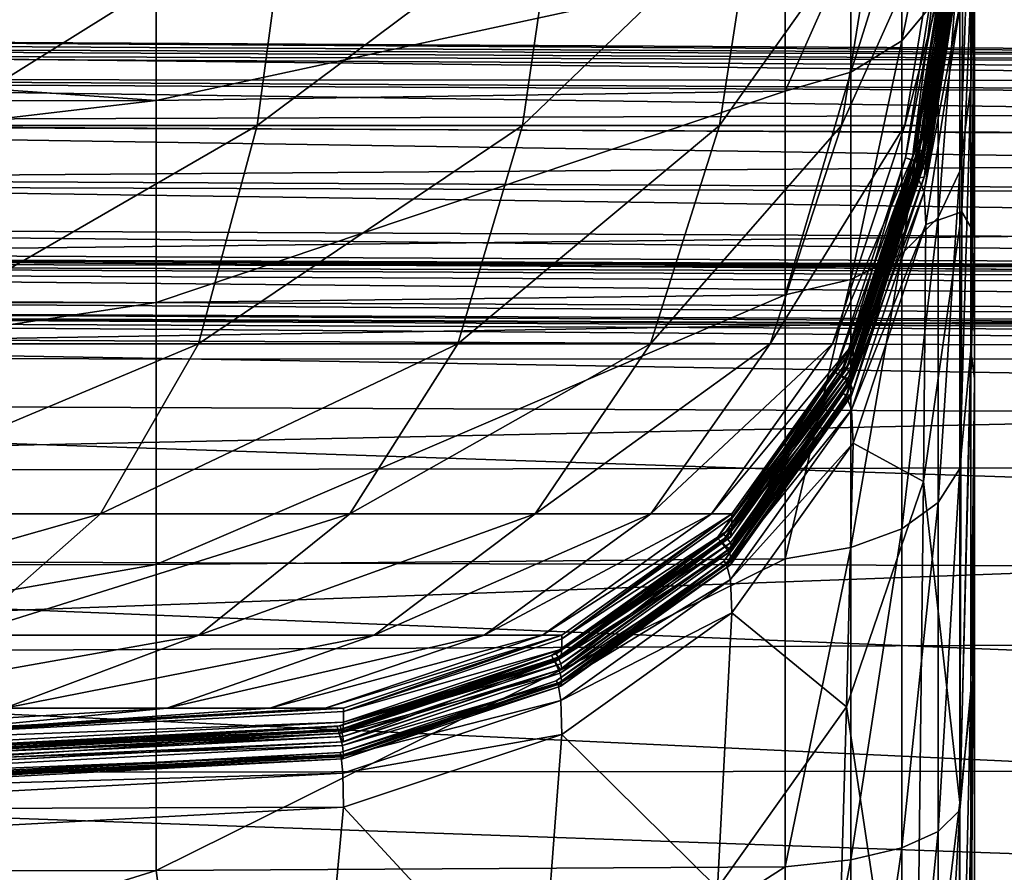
# Model space of a CAD drawing. Header units: millimetres. Extents: x 2387 to 13955, y -4964 to 364.
# Tile 106 of 256: x 4319 to 4353, y -3116 to -3086. Entities that reach past the tile are written whole.
import ezdxf

# ---------------------------------------------------------------- set-up
doc = ezdxf.new("R2010")
doc.units = ezdxf.units.MM
doc.header["$MEASUREMENT"] = 0
doc.layers.add('Predefinito', color=7, linetype='Continuous', true_color=0x000000)

# ---------------------------------------------------------------- blocks, each defined once
blk = doc.blocks.new('Blocco 01')
at = {"layer": 'Predefinito'}
for points in [[(932.607, 262.034, 356.796), (751.009, 263.077, 356.799), (750.801, 262.732, 379.897)], [(751.009, 263.077, 356.799), (932.607, 262.034, 356.796), (932.581, 261.898, 335.02)], [(932.581, 261.898, 335.02), (751.174, 262.927, 335.017), (751.009, 263.077, 356.799)], [(750.801, 262.732, 379.897), (750.627, 261.697, 394.084), (932.303, 260.687, 394.075)], [(750.801, 262.732, 379.897), (932.531, 261.698, 379.888), (932.607, 262.034, 356.796)], [(932.303, 260.687, 394.075), (932.531, 261.698, 379.888), (750.801, 262.732, 379.897)], [(751.217, 262.478, 324.778), (751.174, 262.927, 335.017), (932.581, 261.898, 335.02)], [(751.17, 261.579, 320.629), (751.217, 262.478, 324.778), (932.501, 261.489, 324.782)], [(932.581, 261.898, 335.02), (932.501, 261.489, 324.782), (751.217, 262.478, 324.778)], [(750.627, 261.697, 394.084), (750.475, 260.15, 402.245), (931.962, 259.176, 402.238)], [(931.962, 259.176, 402.238), (932.303, 260.687, 394.075), (750.627, 261.697, 394.084)], [(751.064, 260.081, 317.119), (751.17, 261.579, 320.629), (932.341, 260.671, 320.633)], [(932.501, 261.489, 324.782), (932.341, 260.671, 320.633), (751.17, 261.579, 320.629)], [(932.341, 260.671, 320.633), (932.074, 259.308, 317.121), (751.064, 260.081, 317.119)], [(750.475, 260.15, 402.245), (750.331, 258.266, 407.262), (931.546, 257.337, 407.256)], [(931.546, 257.337, 407.256), (931.962, 259.176, 402.238), (750.475, 260.15, 402.245)], [(750.899, 257.983, 314.247), (751.064, 260.081, 317.119), (932.074, 259.308, 317.121)], [(932.074, 259.308, 317.121), (931.701, 257.399, 314.248), (750.899, 257.983, 314.247)], [(750.331, 258.266, 407.262), (750.209, 256.564, 409.757), (931.174, 255.674, 409.751)], [(931.174, 255.674, 409.751), (931.546, 257.337, 407.256), (750.331, 258.266, 407.262)], [(750.675, 255.287, 312.013), (750.899, 257.983, 314.247), (931.701, 257.399, 314.248)], [(931.701, 257.399, 314.248), (931.222, 254.945, 312.014), (750.675, 255.287, 312.013)], [(750.209, 256.564, 409.757), (750.128, 255.56, 410.35), (930.961, 254.694, 410.343)], [(930.961, 254.694, 410.343), (931.174, 255.674, 409.751), (750.209, 256.564, 409.757)], [(750.128, 255.56, 410.35), (750.097, 255.224, 410.187), (930.892, 254.366, 410.178)], [(750.151, 255.707, 411.195), (750.107, 255.019, 412.715), (930.83, 254.166, 412.71)], [(750.126, 255.524, 410.41), (750.151, 255.707, 411.195), (930.985, 254.838, 411.19)], [(930.892, 254.366, 410.178), (930.961, 254.694, 410.343), (750.128, 255.56, 410.35)], [(930.83, 254.166, 412.71), (930.985, 254.838, 411.19), (750.151, 255.707, 411.195)], [(750.097, 255.224, 410.187), (750.126, 255.524, 410.41), (930.953, 254.659, 410.403)], [(930.953, 254.659, 410.403), (930.892, 254.366, 410.178), (750.097, 255.224, 410.187)], [(930.985, 254.838, 411.19), (930.953, 254.659, 410.403), (750.126, 255.524, 410.41)], [(750.392, 251.991, 310.417), (750.675, 255.287, 312.013), (931.222, 254.945, 312.014)], [(750.107, 255.019, 412.715), (750.045, 254.124, 414.148), (930.634, 253.293, 414.144)], [(930.634, 253.293, 414.144), (930.83, 254.166, 412.71), (750.107, 255.019, 412.715)], [(931.222, 254.945, 312.014), (930.636, 251.946, 310.417), (750.392, 251.991, 310.417)], [(750.045, 254.124, 414.148), (750.013, 253.688, 414.674), (930.539, 252.866, 414.67)], [(930.539, 252.866, 414.67), (930.634, 253.293, 414.144), (750.045, 254.124, 414.148)], [(750.001, 253.514, 414.966), (749.992, 253.351, 415.447), (930.463, 252.538, 415.443)], [(750.013, 253.688, 414.674), (750.001, 253.54, 414.783), (930.508, 252.723, 414.779)], [(930.501, 252.697, 414.961), (930.508, 252.723, 414.779), (750.001, 253.54, 414.783)], [(750.001, 253.54, 414.783), (750.001, 253.514, 414.966), (930.501, 252.697, 414.961)], [(930.463, 252.538, 415.443), (930.501, 252.697, 414.961), (750.001, 253.514, 414.966)], [(930.508, 252.723, 414.779), (930.539, 252.866, 414.67), (750.013, 253.688, 414.674)], [(749.992, 253.351, 415.447), (749.954, 252.794, 416.452), (930.34, 251.994, 416.448)], [(930.34, 251.994, 416.448), (930.463, 252.538, 415.443), (749.992, 253.351, 415.447)], [(749.954, 252.794, 416.452), (749.812, 250.503, 418.445), (929.835, 249.757, 418.442)], [(929.835, 249.757, 418.442), (930.34, 251.994, 416.448), (749.954, 252.794, 416.452)], [(750.05, 248.095, 309.46), (750.392, 251.991, 310.417), (930.636, 251.946, 310.417)], [(930.636, 251.946, 310.417), (929.943, 248.402, 309.46), (750.05, 248.095, 309.46)], [(749.812, 250.503, 418.445), (749.488, 245.14, 421.89), (928.652, 244.521, 421.888)], [(928.652, 244.521, 421.888), (929.835, 249.757, 418.442), (749.812, 250.503, 418.445)], [(750.255, 241.763, 308.981), (750.05, 248.095, 309.46), (929.943, 248.402, 309.46)], [(929.943, 248.402, 309.46), (931.323, 242.644, 308.981), (750.255, 241.763, 308.981)], [(749.488, 245.14, 421.89), (749.085, 237.748, 425.336), (927.157, 237.898, 425.248)], [(927.157, 237.898, 425.248), (928.652, 244.521, 421.888), (749.488, 245.14, 421.89)], [(750.255, 241.763, 308.981), (931.323, 242.644, 308.981), (936.953, 233.005, 308.821)], [(936.953, 233.005, 308.821), (751.617, 231.157, 308.821), (750.255, 241.763, 308.981)], [(749.085, 237.748, 425.336), (748.707, 229.369, 427.335), (925.712, 231.499, 426.987)], [(925.712, 231.499, 426.987), (927.157, 237.898, 425.248), (749.085, 237.748, 425.336)]]:
    blk.add_3dface(points, dxfattribs=at)
blk = doc.blocks.new('Blocco 20')
at = {"layer": 'Predefinito'}
blk.add_blockref('Blocco 01', (131.747, -252.898), dxfattribs=at)
blk = doc.blocks.new('Blocco 19')
at = {"layer": 'Predefinito'}
for points in [[(908.701, -802.806, 482.66), (908.598, -802.375, 646.244), (908.717, -820.249, 647.811)], [(908.717, -808.735, 770.251), (908.717, -820.249, 647.811), (908.598, -802.375, 646.244)], [(908.717, -820.249, 647.811), (908.717, -835.028, 526.268), (908.701, -802.806, 482.66)], [(908.717, -803.66, 441.473), (908.701, -802.806, 482.66), (908.717, -814.668, 452.579)], [(908.717, -814.668, 452.579), (908.701, -802.806, 482.66), (908.717, -829.288, 457.491)], [(908.717, -829.288, 457.491), (908.701, -802.806, 482.66), (908.717, -842.288, 460.529)], [(908.717, -842.288, 460.529), (908.701, -802.806, 482.66), (908.717, -844.405, 465.769)], [(908.717, -844.405, 465.769), (908.701, -802.806, 482.66), (908.717, -843.467, 476.406)], [(908.717, -843.467, 476.406), (908.701, -802.806, 482.66), (908.717, -835.028, 526.268)], [(908.717, -814.668, 452.579), (908.717, -809.968, 442.779), (908.717, -803.66, 441.473)], [(906.217, -813.642, 408.349), (906.217, -809.116, 397.272), (907.467, -807.457, 397.725)], [(907.467, -807.457, 397.725), (907.467, -812.133, 409.224), (906.217, -813.642, 408.349)], [(908.217, -818.116, 420.664), (908.217, -810.193, 410.35), (908.592, -807.482, 418.756)], [(908.592, -807.482, 418.756), (908.592, -815.195, 427.076), (908.217, -818.116, 420.664)], [(908.717, -809.968, 442.779), (908.592, -815.195, 427.076), (908.592, -807.482, 418.756)], [(908.717, -820.249, 647.811), (908.717, -808.735, 770.251), (908.277, -819.506, 770.734)], [(908.3, -811.893, 817.132), (908.277, -819.506, 770.734), (908.717, -808.735, 770.251)], [(872.882, -816.542, 1194.496), (884.095, -816.542, 1181.407), (885.105, -808.917, 1182.144)], [(885.105, -808.917, 1182.144), (873.766, -808.917, 1195.38), (872.882, -816.542, 1194.496)], [(884.095, -816.542, 1181.407), (893.198, -816.542, 1166.678), (894.31, -808.917, 1167.249)], [(894.31, -808.917, 1167.249), (885.105, -808.917, 1182.144), (884.095, -816.542, 1181.407)], [(893.198, -816.542, 1166.678), (899.959, -816.542, 1150.524), (901.145, -808.917, 1150.927)], [(901.145, -808.917, 1150.927), (894.31, -808.917, 1167.249), (893.198, -816.542, 1166.678)], [(899.959, -816.542, 1150.524), (904.148, -816.542, 1133.162), (905.374, -808.917, 1133.411)], [(905.374, -808.917, 1133.411), (901.145, -808.917, 1150.927), (899.959, -816.542, 1150.524)], [(904.148, -816.542, 1133.162), (906.324, -816.542, 1099.362), (907.569, -808.917, 1099.487)], [(907.569, -808.917, 1099.487), (905.374, -808.917, 1133.411), (904.148, -816.542, 1133.162)], [(906.217, -809.116, 397.272), (906.217, -813.642, 408.349), (904.467, -814.719, 407.724)], [(904.467, -814.719, 407.724), (904.467, -810.301, 396.949), (906.217, -809.116, 397.272)], [(906.324, -816.542, 1099.362), (907.05, -816.542, 1033.892), (908.3, -808.917, 1033.942)], [(908.3, -808.917, 1033.942), (907.569, -808.917, 1099.487), (906.324, -816.542, 1099.362)], [(907.05, -816.542, 1033.892), (907.05, -816.542, 960.379), (908.3, -808.917, 960.392)], [(908.3, -808.917, 960.392), (908.3, -808.917, 1033.942), (907.05, -816.542, 1033.892)], [(907.05, -816.542, 902.45), (908.3, -808.917, 902.45), (908.3, -808.917, 960.392)], [(908.3, -808.917, 960.392), (907.05, -816.542, 960.379), (907.05, -816.542, 902.45)], [(908.3, -808.917, 902.45), (907.05, -816.542, 902.45), (907.05, -816.663, 862.683)], [(907.05, -816.663, 862.683), (908.3, -809.023, 862.681), (908.3, -808.917, 902.45)], [(908.3, -809.34, 843.65), (908.3, -809.023, 862.681), (907.05, -816.663, 862.683)], [(908.234, -809.651, 837.121), (908.3, -809.34, 843.65), (907.05, -817.026, 843.66)], [(907.05, -816.663, 862.683), (907.05, -817.026, 843.66), (908.3, -809.34, 843.65)], [(906.798, -817.44, 834.873), (906.672, -817.41, 834.741), (907.905, -809.729, 834.726)], [(908.037, -809.753, 834.598), (907.905, -809.729, 834.726), (906.672, -817.41, 834.741)], [(906.672, -817.41, 834.741), (906.798, -817.458, 834.614), (908.037, -809.753, 834.598)], [(907.905, -809.729, 834.726), (908.037, -809.738, 834.857), (906.798, -817.44, 834.873)], [(906.987, -817.371, 837.137), (906.798, -817.44, 834.873), (908.037, -809.738, 834.857)], [(908.234, -809.819, 834.024), (908.037, -809.753, 834.598), (906.798, -817.458, 834.614)], [(906.798, -817.458, 834.614), (906.987, -817.563, 834.044), (908.234, -809.819, 834.024)], [(907.05, -817.026, 843.66), (906.987, -817.371, 837.137), (908.234, -809.651, 837.121)], [(908.037, -809.738, 834.857), (908.234, -809.651, 837.121), (906.987, -817.371, 837.137)], [(908.3, -809.933, 832.558), (908.234, -809.819, 834.024), (906.987, -817.563, 834.044)], [(907.81, -810.024, 830.489), (907.564, -809.988, 830.535), (906.347, -817.656, 830.544)], [(906.581, -817.723, 830.602), (906.347, -817.656, 830.544), (907.564, -809.988, 830.535)], [(906.347, -817.656, 830.544), (906.581, -817.734, 830.502), (907.81, -810.024, 830.489)], [(907.564, -809.988, 830.535), (907.81, -810.014, 830.589), (906.581, -817.723, 830.602)], [(906.933, -817.787, 831.129), (906.581, -817.723, 830.602), (907.81, -810.014, 830.589)], [(908.177, -810.13, 829.981), (907.81, -810.024, 830.489), (906.581, -817.734, 830.502)], [(906.581, -817.734, 830.502), (906.933, -817.91, 830.002), (908.177, -810.13, 829.981)], [(907.81, -810.014, 830.589), (908.177, -810.022, 831.109), (906.933, -817.787, 831.129)], [(907.05, -817.703, 832.579), (906.933, -817.787, 831.129), (908.177, -810.022, 831.109)], [(908.3, -810.316, 828.544), (908.177, -810.13, 829.981), (906.933, -817.91, 830.002)], [(906.987, -817.563, 834.044), (907.05, -817.703, 832.579), (908.3, -809.933, 832.558)], [(908.177, -810.022, 831.109), (908.3, -809.933, 832.558), (907.05, -817.703, 832.579)], [(908.717, -809.968, 442.779), (908.717, -814.668, 452.579), (908.592, -824.263, 435.662)], [(908.592, -824.263, 435.662), (908.592, -815.195, 427.076), (908.717, -809.968, 442.779)], [(902.217, -815.366, 407.348), (902.217, -811.013, 396.755), (904.467, -810.301, 396.949)], [(904.467, -810.301, 396.949), (904.467, -814.719, 407.724), (902.217, -815.366, 407.348)], [(906.933, -817.91, 830.002), (907.05, -818.142, 828.569), (908.3, -810.316, 828.544)], [(907.05, -818.142, 828.569), (906.987, -818.321, 827.109), (908.234, -810.481, 827.084)], [(908.037, -810.525, 826.507), (908.234, -810.481, 827.084), (906.987, -818.321, 827.109)], [(908.234, -810.481, 827.084), (908.3, -810.316, 828.544), (907.05, -818.142, 828.569)], [(908.217, -810.193, 410.35), (908.217, -818.116, 420.664), (907.467, -819.707, 419.073)], [(907.467, -819.707, 419.073), (907.467, -812.133, 409.224), (908.217, -810.193, 410.35)], [(908.037, -810.559, 826.248), (907.905, -810.525, 826.375), (906.672, -818.322, 826.394)], [(906.798, -818.342, 826.529), (906.672, -818.322, 826.394), (907.905, -810.525, 826.375)], [(906.672, -818.322, 826.394), (906.798, -818.381, 826.27), (908.037, -810.559, 826.248)], [(907.905, -810.525, 826.375), (908.037, -810.525, 826.507), (906.798, -818.342, 826.529)], [(906.987, -818.321, 827.109), (906.798, -818.342, 826.529), (908.037, -810.525, 826.507)], [(908.234, -810.918, 823.907), (908.037, -810.559, 826.248), (906.798, -818.381, 826.27)], [(902.217, -811.013, 396.755), (902.217, -815.366, 407.348), (880.622, -815.689, 407.161)], [(880.622, -815.689, 407.161), (880.622, -811.368, 396.657), (902.217, -811.013, 396.755)], [(906.798, -818.381, 826.27), (906.987, -818.82, 823.94), (908.234, -810.918, 823.907)], [(908.3, -811.893, 817.132), (908.234, -810.918, 823.907), (906.987, -818.82, 823.94)], [(820.839, -811.487, 396.625), (880.622, -811.368, 396.657), (880.622, -815.689, 407.161)], [(880.622, -815.689, 407.161), (820.839, -815.797, 407.098), (820.839, -811.487, 396.625)], [(906.217, -820.944, 417.835), (906.217, -813.642, 408.349), (907.467, -812.133, 409.224)], [(907.467, -812.133, 409.224), (907.467, -819.707, 419.073), (906.217, -820.944, 417.835)], [(906.987, -818.82, 823.94), (907.05, -819.943, 817.186), (908.3, -811.893, 817.132)], [(908.277, -819.506, 770.734), (908.3, -811.893, 817.132), (907.05, -819.943, 817.186)], [(906.217, -813.642, 408.349), (906.217, -820.944, 417.835), (904.467, -821.828, 416.951)], [(904.467, -821.828, 416.951), (904.467, -814.719, 407.724), (906.217, -813.642, 408.349)], [(902.217, -822.358, 416.421), (902.217, -815.366, 407.348), (904.467, -814.719, 407.724)], [(904.467, -814.719, 407.724), (904.467, -821.828, 416.951), (902.217, -822.358, 416.421)], [(908.592, -824.263, 435.662), (908.717, -814.668, 452.579), (908.717, -825.224, 451.71)], [(908.717, -829.288, 457.491), (908.717, -825.224, 451.71), (908.717, -814.668, 452.579)], [(908.217, -828.322, 428.586), (908.217, -818.116, 420.664), (908.592, -815.195, 427.076)], [(908.592, -815.195, 427.076), (908.592, -824.263, 435.662), (908.217, -828.322, 428.586)], [(902.217, -815.366, 407.348), (902.217, -822.358, 416.421), (880.622, -822.623, 416.156)], [(880.622, -822.623, 416.156), (880.622, -815.689, 407.161), (902.217, -815.366, 407.348)], [(820.839, -822.712, 416.067), (820.839, -815.797, 407.098), (880.622, -815.689, 407.161)], [(880.622, -815.689, 407.161), (880.622, -822.623, 416.156), (820.839, -822.712, 416.067)], [(884.095, -816.542, 1181.407), (872.882, -816.542, 1194.496), (871.114, -824.042, 1192.728)], [(871.114, -824.042, 1192.728), (882.077, -824.042, 1179.932), (884.095, -816.542, 1181.407)], [(893.198, -816.542, 1166.678), (884.095, -816.542, 1181.407), (882.077, -824.042, 1179.932)], [(882.077, -824.042, 1179.932), (890.975, -824.042, 1165.534), (893.198, -816.542, 1166.678)], [(899.959, -816.542, 1150.524), (893.198, -816.542, 1166.678), (890.975, -824.042, 1165.534)], [(890.975, -824.042, 1165.534), (897.588, -824.042, 1149.717), (899.959, -816.542, 1150.524)], [(904.148, -816.542, 1133.162), (899.959, -816.542, 1150.524), (897.588, -824.042, 1149.717)], [(897.588, -824.042, 1149.717), (901.696, -824.042, 1132.665), (904.148, -816.542, 1133.162)], [(906.324, -816.542, 1099.362), (904.148, -816.542, 1133.162), (901.696, -824.042, 1132.665)], [(901.696, -824.042, 1132.665), (903.836, -824.042, 1099.112), (906.324, -816.542, 1099.362)], [(907.05, -816.542, 1033.892), (906.324, -816.542, 1099.362), (903.836, -824.042, 1099.112)], [(903.836, -824.042, 1099.112), (904.55, -824.042, 1033.792), (907.05, -816.542, 1033.892)], [(907.05, -816.542, 960.379), (907.05, -816.542, 1033.892), (904.55, -824.042, 1033.792)], [(904.55, -824.042, 1033.792), (904.55, -824.042, 960.354), (907.05, -816.542, 960.379)], [(904.55, -824.042, 902.45), (907.05, -816.542, 902.45), (907.05, -816.542, 960.379)], [(907.05, -816.542, 960.379), (904.55, -824.042, 960.354), (904.55, -824.042, 902.45)], [(907.05, -816.542, 902.45), (904.55, -824.042, 902.45), (904.55, -824.163, 862.686)], [(904.55, -824.163, 862.686), (907.05, -816.663, 862.683), (907.05, -816.542, 902.45)], [(907.05, -817.026, 843.66), (907.05, -816.663, 862.683), (904.55, -824.163, 862.686)], [(904.55, -824.163, 862.686), (904.55, -824.526, 843.67), (907.05, -817.026, 843.66)], [(906.987, -817.371, 837.137), (907.05, -817.026, 843.66), (904.55, -824.526, 843.67)], [(904.323, -824.889, 834.889), (904.21, -824.833, 834.756), (906.672, -817.41, 834.741)], [(906.798, -817.458, 834.614), (906.672, -817.41, 834.741), (904.21, -824.833, 834.756)], [(904.21, -824.833, 834.756), (904.323, -824.907, 834.631), (906.798, -817.458, 834.614)], [(906.672, -817.41, 834.741), (906.798, -817.44, 834.873), (904.323, -824.889, 834.889)], [(904.493, -824.858, 837.154), (904.323, -824.889, 834.889), (906.798, -817.44, 834.873)], [(906.987, -817.563, 834.044), (906.798, -817.458, 834.614), (904.323, -824.907, 834.631)], [(904.323, -824.907, 834.631), (904.493, -825.05, 834.062), (906.987, -817.563, 834.044)], [(904.55, -824.526, 843.67), (904.493, -824.858, 837.154), (906.987, -817.371, 837.137)], [(906.798, -817.44, 834.873), (906.987, -817.371, 837.137), (904.493, -824.858, 837.154)], [(907.05, -817.703, 832.579), (906.987, -817.563, 834.044), (904.493, -825.05, 834.062)], [(906.581, -817.734, 830.502), (906.347, -817.656, 830.544), (903.917, -825.014, 830.549)], [(904.128, -825.128, 830.612), (903.917, -825.014, 830.549), (906.347, -817.656, 830.544)], [(903.917, -825.014, 830.549), (904.128, -825.139, 830.512), (906.581, -817.734, 830.502)], [(906.347, -817.656, 830.544), (906.581, -817.723, 830.602), (904.128, -825.128, 830.612)], [(904.445, -825.263, 831.146), (904.128, -825.128, 830.612), (906.581, -817.723, 830.602)], [(906.933, -817.91, 830.002), (906.581, -817.734, 830.502), (904.128, -825.139, 830.512)], [(904.128, -825.139, 830.512), (904.445, -825.387, 830.019), (906.933, -817.91, 830.002)], [(906.581, -817.723, 830.602), (906.933, -817.787, 831.129), (904.445, -825.263, 831.146)], [(904.55, -825.203, 832.599), (904.445, -825.263, 831.146), (906.933, -817.787, 831.129)], [(907.05, -818.142, 828.569), (906.933, -817.91, 830.002), (904.445, -825.387, 830.019)], [(904.493, -825.05, 834.062), (904.55, -825.203, 832.599), (907.05, -817.703, 832.579)], [(906.933, -817.787, 831.129), (907.05, -817.703, 832.579), (904.55, -825.203, 832.599)], [(904.445, -825.387, 830.019), (904.55, -825.643, 828.588), (907.05, -818.142, 828.569)], [(906.987, -818.321, 827.109), (907.05, -818.142, 828.569), (904.55, -825.643, 828.588)], [(908.217, -818.116, 420.664), (908.217, -828.322, 428.586), (907.467, -829.485, 426.646)], [(907.467, -829.485, 426.646), (907.467, -819.707, 419.073), (908.217, -818.116, 420.664)], [(906.798, -818.381, 826.27), (906.672, -818.322, 826.394), (904.211, -825.747, 826.402)], [(904.324, -825.792, 826.541), (904.211, -825.747, 826.402), (906.672, -818.322, 826.394)], [(904.211, -825.747, 826.402), (904.324, -825.831, 826.283), (906.798, -818.381, 826.27)], [(906.672, -818.322, 826.394), (906.798, -818.342, 826.529), (904.324, -825.792, 826.541)], [(904.494, -825.81, 827.127), (904.324, -825.792, 826.541), (906.798, -818.342, 826.529)], [(906.987, -818.82, 823.94), (906.798, -818.381, 826.27), (904.324, -825.831, 826.283)], [(904.55, -825.643, 828.588), (904.494, -825.81, 827.127), (906.987, -818.321, 827.109)], [(906.798, -818.342, 826.529), (906.987, -818.321, 827.109), (904.494, -825.81, 827.127)], [(904.324, -825.831, 826.283), (904.494, -826.309, 823.965), (906.987, -818.82, 823.94)], [(907.05, -819.943, 817.186), (906.987, -818.82, 823.94), (904.494, -826.309, 823.965)], [(907.05, -819.943, 817.186), (906.96, -828.761, 771.035), (908.277, -819.506, 770.734)], [(908.21, -839.779, 649.528), (908.277, -819.506, 770.734), (906.96, -828.761, 771.035)], [(908.277, -819.506, 770.734), (908.21, -839.779, 649.528), (908.717, -820.249, 647.811)], [(904.494, -826.309, 823.965), (904.55, -827.444, 817.233), (907.05, -819.943, 817.186)], [(906.96, -828.761, 771.035), (907.05, -819.943, 817.186), (904.55, -827.444, 817.233)], [(906.217, -830.389, 425.138), (906.217, -820.944, 417.835), (907.467, -819.707, 419.073)], [(907.467, -819.707, 419.073), (907.467, -829.485, 426.646), (906.217, -830.389, 425.138)], [(908.717, -835.028, 526.268), (908.717, -820.249, 647.811), (908.21, -839.779, 649.528)], [(906.217, -820.944, 417.835), (906.217, -830.389, 425.138), (904.467, -831.035, 424.06)], [(904.467, -831.035, 424.06), (904.467, -821.828, 416.951), (906.217, -820.944, 417.835)], [(902.217, -831.423, 423.413), (902.217, -822.358, 416.421), (904.467, -821.828, 416.951)], [(904.467, -821.828, 416.951), (904.467, -831.035, 424.06), (902.217, -831.423, 423.413)], [(820.839, -831.681, 422.982), (820.839, -822.712, 416.067), (880.622, -822.623, 416.156)], [(880.622, -822.623, 416.156), (880.622, -831.616, 423.09), (820.839, -831.681, 422.982)], [(902.217, -822.358, 416.421), (902.217, -831.423, 423.413), (880.622, -831.616, 423.09)], [(880.622, -831.616, 423.09), (880.622, -822.623, 416.156), (902.217, -822.358, 416.421)], [(868.168, -829.875, 1189.782), (878.712, -829.875, 1177.475), (882.077, -824.042, 1179.932)], [(882.077, -824.042, 1179.932), (871.114, -824.042, 1192.728), (868.168, -829.875, 1189.782)], [(878.712, -829.875, 1177.475), (887.27, -829.875, 1163.628), (890.975, -824.042, 1165.534)], [(890.975, -824.042, 1165.534), (882.077, -824.042, 1179.932), (878.712, -829.875, 1177.475)], [(887.27, -829.875, 1163.628), (893.637, -829.875, 1148.372), (897.588, -824.042, 1149.717)], [(897.588, -824.042, 1149.717), (890.975, -824.042, 1165.534), (887.27, -829.875, 1163.628)], [(893.637, -829.875, 1148.372), (897.609, -829.875, 1131.836), (901.696, -824.042, 1132.665)], [(901.696, -824.042, 1132.665), (897.588, -824.042, 1149.717), (893.637, -829.875, 1148.372)], [(897.609, -829.875, 1131.836), (899.69, -829.875, 1098.696), (903.836, -824.042, 1099.112)], [(903.836, -824.042, 1099.112), (901.696, -824.042, 1132.665), (897.609, -829.875, 1131.836)], [(899.69, -829.875, 1098.696), (900.383, -829.875, 1033.625), (904.55, -824.042, 1033.792)], [(904.55, -824.042, 1033.792), (903.836, -824.042, 1099.112), (899.69, -829.875, 1098.696)], [(900.383, -829.875, 1033.625), (900.383, -829.875, 960.312), (904.55, -824.042, 960.354)], [(904.55, -824.042, 960.354), (904.55, -824.042, 1033.792), (900.383, -829.875, 1033.625)], [(900.383, -829.875, 902.45), (904.55, -824.042, 902.45), (904.55, -824.042, 960.354)], [(904.55, -824.042, 960.354), (900.383, -829.875, 960.312), (900.383, -829.875, 902.45)], [(904.55, -824.042, 902.45), (900.383, -829.875, 902.45), (900.383, -829.996, 862.688)], [(900.383, -829.996, 862.688), (904.55, -824.163, 862.686), (904.55, -824.042, 902.45)], [(904.55, -824.526, 843.67), (904.55, -824.163, 862.686), (900.383, -829.996, 862.688)], [(908.217, -840.044, 433.456), (908.217, -828.322, 428.586), (908.592, -824.263, 435.662)], [(908.592, -824.263, 435.662), (908.592, -835.933, 439.205), (908.217, -840.044, 433.456)], [(908.717, -825.224, 451.71), (908.592, -835.933, 439.205), (908.592, -824.263, 435.662)], [(904.493, -824.858, 837.154), (904.55, -824.526, 843.67), (900.383, -830.359, 843.677)], [(900.383, -829.996, 862.688), (900.383, -830.359, 843.677), (904.55, -824.526, 843.67)], [(904.128, -825.139, 830.512), (903.917, -825.014, 830.549), (899.877, -830.698, 830.548)], [(900.046, -830.862, 830.616), (899.877, -830.698, 830.548), (903.917, -825.014, 830.549)], [(903.917, -825.014, 830.549), (904.128, -825.128, 830.612), (900.046, -830.862, 830.616)], [(900.202, -830.668, 834.901), (900.111, -830.586, 834.765), (904.21, -824.833, 834.756)], [(904.323, -824.907, 834.631), (904.21, -824.833, 834.756), (900.111, -830.586, 834.765)], [(900.111, -830.586, 834.765), (900.202, -830.686, 834.642), (904.323, -824.907, 834.631)], [(904.21, -824.833, 834.756), (904.323, -824.889, 834.889), (900.202, -830.668, 834.901)], [(900.338, -830.678, 837.166), (900.202, -830.668, 834.901), (904.323, -824.889, 834.889)], [(904.493, -825.05, 834.062), (904.323, -824.907, 834.631), (900.202, -830.686, 834.642)], [(900.202, -830.686, 834.642), (900.338, -830.87, 834.077), (904.493, -825.05, 834.062)], [(900.383, -830.359, 843.677), (900.338, -830.678, 837.166), (904.493, -824.858, 837.154)], [(904.323, -824.889, 834.889), (904.493, -824.858, 837.154), (900.338, -830.678, 837.166)], [(904.55, -825.203, 832.599), (904.493, -825.05, 834.062), (900.338, -830.87, 834.077)], [(899.877, -830.698, 830.548), (900.046, -830.873, 830.516), (904.128, -825.139, 830.512)], [(900.299, -831.072, 831.159), (900.046, -830.862, 830.616), (904.128, -825.128, 830.612)], [(904.445, -825.387, 830.019), (904.128, -825.139, 830.512), (900.046, -830.873, 830.516)], [(900.046, -830.873, 830.516), (900.299, -831.196, 830.032), (904.445, -825.387, 830.019)], [(904.128, -825.128, 830.612), (904.445, -825.263, 831.146), (900.299, -831.072, 831.159)], [(900.383, -831.036, 832.614), (900.299, -831.072, 831.159), (904.445, -825.263, 831.146)], [(904.55, -825.643, 828.588), (904.445, -825.387, 830.019), (900.299, -831.196, 830.032)], [(900.338, -830.87, 834.077), (900.383, -831.036, 832.614), (904.55, -825.203, 832.599)], [(904.445, -825.263, 831.146), (904.55, -825.203, 832.599), (900.383, -831.036, 832.614)], [(908.717, -825.224, 451.71), (908.717, -829.288, 457.491), (908.592, -846.568, 442.92)], [(908.592, -846.568, 442.92), (908.592, -835.933, 439.205), (908.717, -825.224, 451.71)], [(900.299, -831.196, 830.032), (900.383, -831.477, 828.604), (904.55, -825.643, 828.588)], [(904.494, -825.81, 827.127), (904.55, -825.643, 828.588), (900.383, -831.477, 828.604)], [(904.324, -825.831, 826.283), (904.211, -825.747, 826.402), (900.112, -831.502, 826.406)], [(900.202, -831.574, 826.548), (900.112, -831.502, 826.406), (904.211, -825.747, 826.402)], [(900.112, -831.502, 826.406), (900.202, -831.613, 826.291), (904.324, -825.831, 826.283)], [(904.211, -825.747, 826.402), (904.324, -825.792, 826.541), (900.202, -831.574, 826.548)], [(900.338, -831.631, 827.14), (900.202, -831.574, 826.548), (904.324, -825.792, 826.541)], [(904.494, -826.309, 823.965), (904.324, -825.831, 826.283), (900.202, -831.613, 826.291)], [(904.324, -825.792, 826.541), (904.494, -825.81, 827.127), (900.338, -831.631, 827.14)], [(900.383, -831.477, 828.604), (900.338, -831.631, 827.14), (904.494, -825.81, 827.127)], [(900.202, -831.613, 826.291), (900.338, -832.13, 823.985), (904.494, -826.309, 823.965)], [(904.55, -827.444, 817.233), (904.494, -826.309, 823.965), (900.338, -832.13, 823.985)], [(900.338, -832.13, 823.985), (900.383, -833.278, 817.27), (904.55, -827.444, 817.233)], [(904.316, -836.503, 771.223), (904.55, -827.444, 817.233), (900.383, -833.278, 817.27)], [(904.55, -827.444, 817.233), (904.316, -836.503, 771.223), (906.96, -828.761, 771.035)], [(908.217, -828.322, 428.586), (908.217, -840.044, 433.456), (907.467, -840.774, 431.323)], [(907.467, -840.774, 431.323), (907.467, -829.485, 426.646), (908.217, -828.322, 428.586)], [(906.688, -852.285, 650.513), (906.96, -828.761, 771.035), (904.316, -836.503, 771.223)], [(906.96, -828.761, 771.035), (906.688, -852.285, 650.513), (908.21, -839.779, 649.528)], [(908.592, -846.568, 442.92), (908.717, -829.288, 457.491), (908.717, -842.523, 455.478)], [(908.717, -842.288, 460.529), (908.717, -842.523, 455.478), (908.717, -829.288, 457.491)], [(906.217, -841.342, 429.663), (906.217, -830.389, 425.138), (907.467, -829.485, 426.646)], [(907.467, -829.485, 426.646), (907.467, -840.774, 431.323), (906.217, -841.342, 429.663)], [(878.712, -829.875, 1177.475), (868.168, -829.875, 1189.782), (864.043, -834.042, 1185.657)], [(864.043, -834.042, 1185.657), (874.002, -834.042, 1174.034), (878.712, -829.875, 1177.475)], [(887.27, -829.875, 1163.628), (878.712, -829.875, 1177.475), (874.002, -834.042, 1174.034)], [(874.002, -834.042, 1174.034), (882.083, -834.042, 1160.959), (887.27, -829.875, 1163.628)], [(893.637, -829.875, 1148.372), (887.27, -829.875, 1163.628), (882.083, -834.042, 1160.959)], [(882.083, -834.042, 1160.959), (888.105, -834.042, 1146.489), (893.637, -829.875, 1148.372)], [(897.609, -829.875, 1131.836), (893.637, -829.875, 1148.372), (888.105, -834.042, 1146.489)], [(888.105, -834.042, 1146.489), (891.887, -834.042, 1130.676), (897.609, -829.875, 1131.836)], [(899.69, -829.875, 1098.696), (897.609, -829.875, 1131.836), (891.887, -834.042, 1130.676)], [(891.887, -834.042, 1130.676), (893.884, -834.042, 1098.113), (899.69, -829.875, 1098.696)], [(900.383, -829.875, 1033.625), (899.69, -829.875, 1098.696), (893.884, -834.042, 1098.113)], [(893.884, -834.042, 1098.113), (894.55, -834.042, 1033.39), (900.383, -829.875, 1033.625)], [(900.383, -829.875, 960.312), (900.383, -829.875, 1033.625), (894.55, -834.042, 1033.39)], [(894.55, -834.042, 1033.39), (894.55, -834.042, 960.254), (900.383, -829.875, 960.312)], [(894.55, -834.042, 902.45), (900.383, -829.875, 902.45), (900.383, -829.875, 960.312)], [(900.383, -829.875, 960.312), (894.55, -834.042, 960.254), (894.55, -834.042, 902.45)], [(900.383, -829.875, 902.45), (894.55, -834.042, 902.45), (894.55, -834.163, 862.689)], [(894.55, -834.163, 862.689), (900.383, -829.996, 862.688), (900.383, -829.875, 902.45)], [(900.383, -830.359, 843.677), (900.383, -829.996, 862.688), (894.55, -834.163, 862.689)], [(894.55, -834.163, 862.689), (894.55, -834.525, 843.683), (900.383, -830.359, 843.677)], [(900.338, -830.678, 837.166), (900.383, -830.359, 843.677), (894.55, -834.525, 843.683)], [(906.217, -830.389, 425.138), (906.217, -841.342, 429.663), (904.467, -841.748, 428.478)], [(904.467, -841.748, 428.478), (904.467, -831.035, 424.06), (906.217, -830.389, 425.138)], [(900.046, -830.873, 830.516), (899.877, -830.698, 830.548), (894.194, -834.74, 830.545)], [(894.313, -834.945, 830.618), (894.194, -834.74, 830.545), (899.877, -830.698, 830.548)], [(899.877, -830.698, 830.548), (900.046, -830.862, 830.616), (894.313, -834.945, 830.618)], [(894.422, -834.79, 834.909), (894.358, -834.685, 834.772), (900.111, -830.586, 834.765)], [(900.202, -830.686, 834.642), (900.111, -830.586, 834.765), (894.358, -834.685, 834.772)], [(894.358, -834.685, 834.772), (894.422, -834.808, 834.65), (900.202, -830.686, 834.642)], [(900.111, -830.586, 834.765), (900.202, -830.668, 834.901), (894.422, -834.79, 834.909)], [(894.518, -834.833, 837.175), (894.422, -834.79, 834.909), (900.202, -830.668, 834.901)], [(900.338, -830.87, 834.077), (900.202, -830.686, 834.642), (894.422, -834.808, 834.65)], [(900.202, -830.668, 834.901), (900.338, -830.678, 837.166), (894.518, -834.833, 837.175)], [(894.55, -834.525, 843.683), (894.518, -834.833, 837.175), (900.338, -830.678, 837.166)], [(894.194, -834.74, 830.545), (894.313, -834.956, 830.518), (900.046, -830.873, 830.516)], [(894.491, -835.218, 831.168), (894.313, -834.945, 830.618), (900.046, -830.862, 830.616)], [(900.299, -831.196, 830.032), (900.046, -830.873, 830.516), (894.313, -834.956, 830.518)], [(894.422, -834.808, 834.65), (894.518, -835.025, 834.087), (900.338, -830.87, 834.077)], [(900.046, -830.862, 830.616), (900.299, -831.072, 831.159), (894.491, -835.218, 831.168)], [(894.55, -835.203, 832.625), (894.491, -835.218, 831.168), (900.299, -831.072, 831.159)], [(900.383, -831.036, 832.614), (900.338, -830.87, 834.077), (894.518, -835.025, 834.087)], [(894.518, -835.025, 834.087), (894.55, -835.203, 832.625), (900.383, -831.036, 832.614)], [(900.299, -831.072, 831.159), (900.383, -831.036, 832.614), (894.55, -835.203, 832.625)], [(902.217, -841.992, 427.767), (902.217, -831.423, 423.413), (904.467, -831.035, 424.06)], [(904.467, -831.035, 424.06), (904.467, -841.748, 428.478), (902.217, -841.992, 427.767)], [(902.217, -831.423, 423.413), (902.217, -841.992, 427.767), (880.622, -842.114, 427.411)], [(880.622, -842.114, 427.411), (880.622, -831.616, 423.09), (902.217, -831.423, 423.413)], [(894.313, -834.956, 830.518), (894.491, -835.342, 830.041), (900.299, -831.196, 830.032)], [(900.383, -831.477, 828.604), (900.299, -831.196, 830.032), (894.491, -835.342, 830.041)], [(894.491, -835.342, 830.041), (894.55, -835.644, 828.615), (900.383, -831.477, 828.604)], [(900.338, -831.631, 827.14), (900.383, -831.477, 828.604), (894.55, -835.644, 828.615)], [(820.839, -842.154, 427.292), (820.839, -831.681, 422.982), (880.622, -831.616, 423.09)], [(880.622, -831.616, 423.09), (880.622, -842.114, 427.411), (820.839, -842.154, 427.292)], [(900.202, -831.613, 826.291), (900.112, -831.502, 826.406), (894.359, -835.603, 826.407)], [(894.423, -835.697, 826.552), (894.359, -835.603, 826.407), (900.112, -831.502, 826.406)], [(894.359, -835.603, 826.407), (894.423, -835.736, 826.295), (900.202, -831.613, 826.291)], [(900.112, -831.502, 826.406), (900.202, -831.574, 826.548), (894.423, -835.697, 826.552)], [(894.518, -835.787, 827.149), (894.423, -835.697, 826.552), (900.202, -831.574, 826.548)], [(900.338, -832.13, 823.985), (900.202, -831.613, 826.291), (894.423, -835.736, 826.295)], [(900.202, -831.574, 826.548), (900.338, -831.631, 827.14), (894.518, -835.787, 827.149)], [(894.55, -835.644, 828.615), (894.518, -835.787, 827.149), (900.338, -831.631, 827.14)], [(894.423, -835.736, 826.295), (894.518, -836.286, 823.998), (900.338, -832.13, 823.985)], [(900.383, -833.278, 817.27), (900.338, -832.13, 823.985), (894.518, -836.286, 823.998)], [(894.518, -836.286, 823.998), (894.55, -837.445, 817.296), (900.383, -833.278, 817.27)], [(899.898, -842.73, 771.371), (900.383, -833.278, 817.27), (894.55, -837.445, 817.296)], [(900.383, -833.278, 817.27), (899.898, -842.73, 771.371), (904.316, -836.503, 771.223)], [(867.945, -836.542, 1169.61), (875.413, -836.542, 1157.529), (882.083, -834.042, 1160.959)], [(882.083, -834.042, 1160.959), (874.002, -834.042, 1174.034), (867.945, -836.542, 1169.61)], [(875.413, -836.542, 1157.529), (880.992, -836.542, 1144.068), (888.105, -834.042, 1146.489)], [(888.105, -834.042, 1146.489), (882.083, -834.042, 1160.959), (875.413, -836.542, 1157.529)], [(880.992, -836.542, 1144.068), (884.531, -836.542, 1129.185), (891.887, -834.042, 1130.676)], [(891.887, -834.042, 1130.676), (888.105, -834.042, 1146.489), (880.992, -836.542, 1144.068)], [(884.531, -836.542, 1129.185), (886.42, -836.542, 1097.364), (893.884, -834.042, 1098.113)], [(893.884, -834.042, 1098.113), (891.887, -834.042, 1130.676), (884.531, -836.542, 1129.185)], [(886.42, -836.542, 1097.364), (887.05, -836.542, 1033.089), (894.55, -834.042, 1033.39)], [(894.55, -834.042, 1033.39), (893.884, -834.042, 1098.113), (886.42, -836.542, 1097.364)], [(887.05, -836.542, 1033.089), (887.05, -836.542, 960.179), (894.55, -834.042, 960.254)], [(894.55, -834.042, 960.254), (894.55, -834.042, 1033.39), (887.05, -836.542, 1033.089)], [(887.05, -836.542, 902.45), (894.55, -834.042, 902.45), (894.55, -834.042, 960.254)], [(894.55, -834.042, 960.254), (887.05, -836.542, 960.179), (887.05, -836.542, 902.45)], [(894.55, -834.042, 902.45), (887.05, -836.542, 902.45), (887.05, -836.663, 862.69)], [(887.05, -836.663, 862.69), (894.55, -834.163, 862.689), (894.55, -834.042, 902.45)], [(894.55, -834.525, 843.683), (894.55, -834.163, 862.689), (887.05, -836.663, 862.69)], [(894.313, -834.956, 830.518), (894.194, -834.74, 830.545), (886.837, -837.171, 830.544)], [(886.908, -837.399, 830.619), (886.837, -837.171, 830.544), (894.194, -834.74, 830.545)], [(894.194, -834.74, 830.545), (894.313, -834.945, 830.618), (886.908, -837.399, 830.619)], [(886.974, -837.265, 834.914), (886.935, -837.147, 834.776), (894.358, -834.685, 834.772)], [(894.422, -834.808, 834.65), (894.358, -834.685, 834.772), (886.935, -837.147, 834.776)], [(886.935, -837.147, 834.776), (886.974, -837.283, 834.655), (894.422, -834.808, 834.65)], [(894.358, -834.685, 834.772), (894.422, -834.79, 834.909), (886.974, -837.265, 834.914)], [(887.031, -837.327, 837.18), (886.974, -837.265, 834.914), (894.422, -834.79, 834.909)], [(894.518, -835.025, 834.087), (894.422, -834.808, 834.65), (886.974, -837.283, 834.655)], [(894.422, -834.79, 834.909), (894.518, -834.833, 837.175), (887.031, -837.327, 837.18)], [(887.05, -837.025, 843.686), (887.031, -837.327, 837.18), (894.518, -834.833, 837.175)], [(894.518, -834.833, 837.175), (894.55, -834.525, 843.683), (887.05, -837.025, 843.686)], [(887.05, -836.663, 862.69), (887.05, -837.025, 843.686), (894.55, -834.525, 843.683)], [(886.837, -837.171, 830.544), (886.908, -837.41, 830.52), (894.313, -834.956, 830.518)], [(887.015, -837.706, 831.173), (886.908, -837.399, 830.619), (894.313, -834.945, 830.618)], [(894.491, -835.342, 830.041), (894.313, -834.956, 830.518), (886.908, -837.41, 830.52)], [(886.974, -837.283, 834.655), (887.031, -837.519, 834.094), (894.518, -835.025, 834.087)], [(894.313, -834.945, 830.618), (894.491, -835.218, 831.168), (887.015, -837.706, 831.173)], [(894.55, -835.203, 832.625), (894.518, -835.025, 834.087), (887.031, -837.519, 834.094)], [(908.21, -839.779, 649.528), (908.142, -860.901, 528.312), (908.717, -835.028, 526.268)], [(908.717, -849.149, 482.139), (908.717, -835.028, 526.268), (908.142, -860.901, 528.312)], [(908.717, -835.028, 526.268), (908.717, -849.149, 482.139), (908.717, -843.467, 476.406)], [(886.908, -837.41, 830.52), (887.015, -837.83, 830.046), (894.491, -835.342, 830.041)], [(887.05, -837.703, 832.632), (887.015, -837.706, 831.173), (894.491, -835.218, 831.168)], [(894.55, -835.644, 828.615), (894.491, -835.342, 830.041), (887.015, -837.83, 830.046)], [(887.031, -837.519, 834.094), (887.05, -837.703, 832.632), (894.55, -835.203, 832.625)], [(894.491, -835.218, 831.168), (894.55, -835.203, 832.625), (887.05, -837.703, 832.632)], [(894.423, -835.736, 826.295), (894.359, -835.603, 826.407), (886.936, -838.067, 826.408)], [(886.974, -838.173, 826.555), (886.936, -838.067, 826.408), (894.359, -835.603, 826.407)], [(886.936, -838.067, 826.408), (886.974, -838.212, 826.298), (894.423, -835.736, 826.295)], [(894.359, -835.603, 826.407), (894.423, -835.697, 826.552), (886.974, -838.173, 826.555)], [(887.031, -838.282, 827.154), (886.974, -838.173, 826.555), (894.423, -835.697, 826.552)], [(894.518, -836.286, 823.998), (894.423, -835.736, 826.295), (886.974, -838.212, 826.298)], [(887.015, -837.83, 830.046), (887.05, -838.144, 828.621), (894.55, -835.644, 828.615)], [(894.423, -835.697, 826.552), (894.518, -835.787, 827.149), (887.031, -838.282, 827.154)], [(887.05, -838.144, 828.621), (887.031, -838.282, 827.154), (894.518, -835.787, 827.149)], [(894.518, -835.787, 827.149), (894.55, -835.644, 828.615), (887.05, -838.144, 828.621)], [(908.217, -852.585, 436.236), (908.217, -840.044, 433.456), (908.592, -835.933, 439.205)], [(908.592, -835.933, 439.205), (908.592, -846.568, 442.92), (908.217, -852.585, 436.236)], [(880.992, -836.542, 1144.068), (875.413, -836.542, 1157.529), (860.433, -837.792, 1154.377)], [(860.433, -837.792, 1154.377), (871.445, -837.468, 1143.479), (880.992, -836.542, 1144.068)], [(864.502, -837.792, 1094.787), (863.705, -837.792, 1030.026), (887.05, -836.542, 1033.089)], [(887.05, -836.542, 960.179), (887.05, -836.542, 1033.089), (863.705, -837.792, 1030.026)], [(863.705, -837.792, 1030.026), (863.705, -837.792, 959.413), (887.05, -836.542, 960.179)], [(863.705, -837.792, 902.45), (887.05, -836.542, 902.45), (887.05, -836.542, 960.179)], [(887.05, -836.542, 960.179), (863.705, -837.792, 959.413), (863.705, -837.792, 902.45)], [(887.05, -836.542, 902.45), (863.705, -837.792, 902.45), (863.706, -837.913, 862.69)], [(863.706, -837.913, 862.69), (887.05, -836.663, 862.69), (887.05, -836.542, 902.45)], [(866.89, -837.792, 1134.197), (864.502, -837.792, 1094.787), (886.42, -836.542, 1097.364)], [(887.05, -836.542, 1033.089), (886.42, -836.542, 1097.364), (864.502, -837.792, 1094.787)], [(871.445, -837.468, 1143.479), (866.89, -837.792, 1134.197), (884.531, -836.542, 1129.185)], [(886.42, -836.542, 1097.364), (884.531, -836.542, 1129.185), (866.89, -837.792, 1134.197)], [(884.531, -836.542, 1129.185), (880.992, -836.542, 1144.068), (871.445, -837.468, 1143.479)], [(886.974, -838.212, 826.298), (887.031, -838.78, 824.007), (894.518, -836.286, 823.998)], [(894.55, -837.445, 817.296), (894.518, -836.286, 823.998), (887.031, -838.78, 824.007)], [(903.613, -860.751, 651.074), (904.316, -836.503, 771.223), (899.898, -842.73, 771.371)], [(904.316, -836.503, 771.223), (903.613, -860.751, 651.074), (906.688, -852.285, 650.513)], [(887.05, -837.025, 843.686), (887.05, -836.663, 862.69), (863.706, -837.913, 862.69)], [(886.908, -837.41, 830.52), (886.837, -837.171, 830.544), (863.606, -838.389, 830.544)], [(863.639, -838.628, 830.62), (863.606, -838.389, 830.544), (886.837, -837.171, 830.544)], [(886.837, -837.171, 830.544), (886.908, -837.399, 830.619), (863.639, -838.628, 830.62)], [(863.67, -838.503, 834.916), (863.652, -838.38, 834.778), (886.935, -837.147, 834.776)], [(886.974, -837.283, 834.655), (886.935, -837.147, 834.776), (863.652, -838.38, 834.778)], [(886.935, -837.147, 834.776), (886.974, -837.265, 834.914), (863.67, -838.503, 834.916)], [(863.706, -837.913, 862.69), (863.705, -838.275, 843.688), (887.05, -837.025, 843.686)], [(887.031, -837.327, 837.18), (887.05, -837.025, 843.686), (863.705, -838.275, 843.688)], [(863.606, -838.389, 830.544), (863.639, -838.639, 830.521), (886.908, -837.41, 830.52)], [(863.689, -838.951, 831.176), (863.639, -838.628, 830.62), (886.908, -837.399, 830.619)], [(887.015, -837.83, 830.046), (886.908, -837.41, 830.52), (863.639, -838.639, 830.521)], [(863.652, -838.38, 834.778), (863.67, -838.521, 834.658), (886.974, -837.283, 834.655)], [(863.697, -838.574, 837.183), (863.67, -838.503, 834.916), (886.974, -837.265, 834.914)], [(887.031, -837.519, 834.094), (886.974, -837.283, 834.655), (863.67, -838.521, 834.658)], [(863.67, -838.521, 834.658), (863.697, -838.766, 834.097), (887.031, -837.519, 834.094)], [(886.908, -837.399, 830.619), (887.015, -837.706, 831.173), (863.689, -838.951, 831.176)], [(886.974, -837.265, 834.914), (887.031, -837.327, 837.18), (863.697, -838.574, 837.183)], [(863.705, -838.275, 843.688), (863.697, -838.574, 837.183), (887.031, -837.327, 837.18)], [(887.05, -837.703, 832.632), (887.031, -837.519, 834.094), (863.697, -838.766, 834.097)], [(887.031, -838.78, 824.007), (887.05, -839.945, 817.312), (894.55, -837.445, 817.296)], [(893.806, -847.244, 771.477), (894.55, -837.445, 817.296), (887.05, -839.945, 817.312)], [(894.55, -837.445, 817.296), (893.806, -847.244, 771.477), (899.898, -842.73, 771.371)], [(863.639, -838.639, 830.521), (863.689, -839.075, 830.049), (887.015, -837.83, 830.046)], [(863.705, -838.953, 832.635), (863.689, -838.951, 831.176), (887.015, -837.706, 831.173)], [(887.05, -838.144, 828.621), (887.015, -837.83, 830.046), (863.689, -839.075, 830.049)], [(863.697, -838.766, 834.097), (863.705, -838.953, 832.635), (887.05, -837.703, 832.632)], [(887.015, -837.706, 831.173), (887.05, -837.703, 832.632), (863.705, -838.953, 832.635)], [(886.974, -838.212, 826.298), (886.936, -838.067, 826.408), (863.653, -839.3, 826.409)], [(863.67, -839.412, 826.556), (863.653, -839.3, 826.409), (886.936, -838.067, 826.408)], [(863.653, -839.3, 826.409), (863.67, -839.45, 826.3), (886.974, -838.212, 826.298)], [(886.936, -838.067, 826.408), (886.974, -838.173, 826.555), (863.67, -839.412, 826.556)], [(863.697, -839.529, 827.157), (863.67, -839.412, 826.556), (886.974, -838.173, 826.555)], [(887.031, -838.78, 824.007), (886.974, -838.212, 826.298), (863.67, -839.45, 826.3)], [(863.689, -839.075, 830.049), (863.705, -839.394, 828.624), (887.05, -838.144, 828.621)], [(886.974, -838.173, 826.555), (887.031, -838.282, 827.154), (863.697, -839.529, 827.157)], [(887.031, -838.282, 827.154), (887.05, -838.144, 828.621), (863.705, -839.394, 828.624)], [(863.705, -839.394, 828.624), (863.697, -839.529, 827.157), (887.031, -838.282, 827.154)], [(863.67, -839.45, 826.3), (863.697, -840.027, 824.011), (887.031, -838.78, 824.007)], [(887.05, -839.945, 817.312), (887.031, -838.78, 824.007), (863.697, -840.027, 824.011)], [(908.142, -860.901, 528.312), (908.21, -839.779, 649.528), (906.688, -852.285, 650.513)], [(863.697, -840.027, 824.011), (863.705, -841.195, 817.32), (887.05, -839.945, 817.312)], [(886.138, -849.845, 771.541), (887.05, -839.945, 817.312), (863.705, -841.195, 817.32)], [(887.05, -839.945, 817.312), (886.138, -849.845, 771.541), (893.806, -847.244, 771.477)], [(908.217, -840.044, 433.456), (908.217, -852.585, 436.236), (907.467, -852.928, 433.811)], [(907.467, -852.928, 433.811), (907.467, -840.774, 431.323), (908.217, -840.044, 433.456)], [(906.217, -853.187, 432.016), (906.217, -841.342, 429.663), (907.467, -840.774, 431.323)], [(907.467, -840.774, 431.323), (907.467, -852.928, 433.811), (906.217, -853.187, 432.016)], [(863.705, -841.195, 817.32), (862.832, -851.08, 771.573), (886.138, -849.845, 771.541)], [(906.217, -841.342, 429.663), (906.217, -853.187, 432.016), (904.467, -853.36, 430.782)], [(904.467, -853.36, 430.782), (904.467, -841.748, 428.478), (906.217, -841.342, 429.663)], [(902.217, -853.446, 430.042), (902.217, -841.992, 427.767), (904.467, -841.748, 428.478)], [(904.467, -841.748, 428.478), (904.467, -853.36, 430.782), (902.217, -853.446, 430.042)], [(827.516, -858.69, 429.548), (820.839, -842.154, 427.292), (880.622, -842.114, 427.411)], [(880.622, -842.114, 427.411), (882.292, -854.778, 429.672), (827.516, -858.69, 429.548)], [(882.292, -854.778, 429.672), (880.622, -842.114, 427.411), (902.217, -841.992, 427.767)], [(902.217, -841.992, 427.767), (902.217, -853.446, 430.042), (882.292, -854.778, 429.672)]]:
    blk.add_3dface(points, dxfattribs=at)

msp = doc.modelspace()

# ---------------------------------------------------------------- block references
at = {"layer": 'Predefinito'}
for name, p in [('Blocco 19', (3443.04, -2273.477)), ('Blocco 20', (3394.144, -3097.108))]:
    msp.add_blockref(name, p, dxfattribs=at)

doc.saveas('drawing.dxf')
